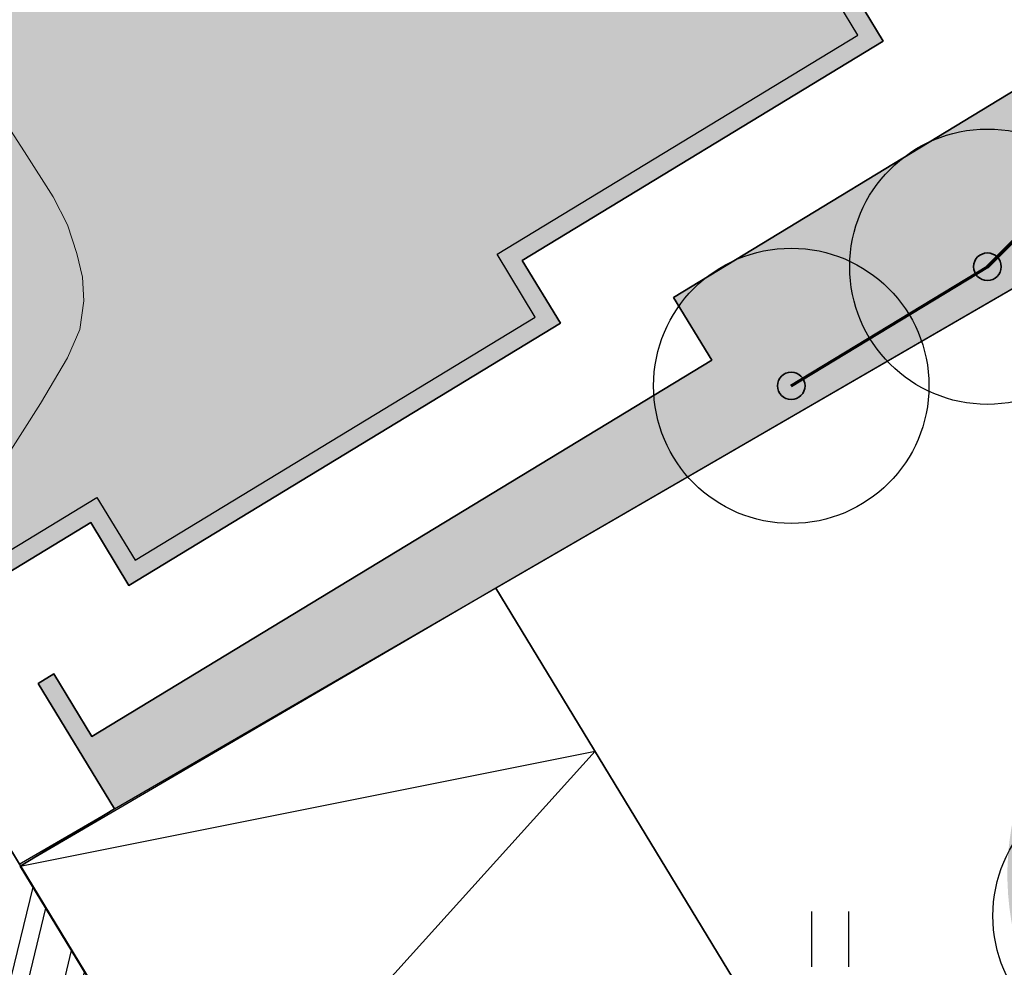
# Model space of a CAD drawing. Header units: millimetres. Extents: x -76021 to 1074922, y 19208 to 400534.
# Tile 51 of 108: x 190976 to 201701, y 214380 to 224706. Entities that reach past the tile are written whole.
import ezdxf

# ---------------------------------------------------------------- set-up
doc = ezdxf.new("R2010")
doc.units = ezdxf.units.MM
doc.layers.add('(031) Горизонтали', color=42, linetype='Continuous')
doc.layers.add('(036) Растительность', color=7, linetype='Continuous')
doc.layers.add('В3', color=5, linetype='производственный водопровод', lineweight=50)
doc.styles.get("Standard").update_dxf_attribs({"font": 'arial.ttf'})
doc.linetypes.add('производственный водопровод', pattern='A,5,-0.5,["В3",Standard,S=0.7,R=0,X=0,Y=-0.35],-2', length=7.5)

# ---------------------------------------------------------------- blocks, each defined once
blk = doc.blocks.new('A$C2cdd6916')
h = blk.add_hatch(color=1)
h.dxf.hatch_style = 1
h.paths.add_polyline_path([(16401.23765453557, -4652.59326917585), (12042.87668835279, -7301.11921551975), (10692.64777453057, -5079.209703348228), (11718.14447245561, -4456.027127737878), (9225.414170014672, -354.0403360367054), (9994.536693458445, 113.3465956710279), (7294.078865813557, 4557.165620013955), (6524.956342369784, 4089.778688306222), (4032.226039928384, 8191.765480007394), (3006.729342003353, 7568.582904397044), (1656.500428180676, 9790.492416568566), (26610.25341102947, 24954.60175641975), (28168.20985005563, 22390.86001160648), (31159.24188567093, 24208.47585713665), (35090.31256105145, 26597.34239697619), (27092.80284071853, 39757.8833536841), (26750.97060807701, 39550.15582848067), (23865.78187938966, 40254.20554253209), (20705.81327177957, 41025.30761030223), (19934.71120400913, 37865.33900269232), (16774.7425963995, 38636.44107046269), (16003.64052862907, 35476.47246285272), (12843.67192101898, 36247.57453062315), (12072.56985324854, 33087.60592301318), (8912.601245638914, 33858.7079907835), (8141.499177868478, 30698.73938317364), (4981.530570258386, 31469.84145094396), (4210.42850248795, 28309.87284333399), (1050.459894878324, 29080.97491110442), (279.3578271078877, 25921.00630349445), (-2880.610780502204, 26692.10837126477), (-3651.71284827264, 23532.13976365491), (-4355.762562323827, 20646.95103496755), (-16319.89070478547, 13376.48765284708), (-19205.07943347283, 14080.53736689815), (-22365.04804108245, 14851.6394346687), (-23136.15010885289, 11691.67082705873), (-26296.11871646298, 12462.77289482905), (-27067.22078423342, 9302.804287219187), (-30227.18939184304, 10073.90635498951), (-30998.29145961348, 6913.937747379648), (-34158.26006722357, 7685.039815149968), (-34929.36213499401, 4525.071207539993), (-38089.33074260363, 5296.17327531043), (-38860.43281037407, 2136.204667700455), (-42020.40141798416, 2907.306735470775), (-42791.5034857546, -252.6618721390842), (-45951.47209336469, 518.4401956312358), (-46722.57416113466, -2641.528411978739), (-47426.62387518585, -5526.717140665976), (-47768.45610782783, -5734.444665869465), (-39770.94638749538, -18894.98562257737), (-32848.84367649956, -14688.50323720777), (-34406.80011552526, -12124.76149239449), (-9453.047132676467, 3039.347847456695), (-8102.818218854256, 817.4383352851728), (-9128.314916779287, 194.2557596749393), (-6635.584614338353, -3907.731032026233), (-7404.707137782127, -4375.117963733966), (-4704.249310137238, -8818.93698807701), (-3935.126786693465, -8351.550056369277), (-1442.396484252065, -12453.53684807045), (-416.8997863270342, -11830.3542724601), (933.3291274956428, -14052.2637846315), (-3425.031838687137, -16700.7897309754), (-1867.075399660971, -19264.53147578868), (-17591.35810118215, -28819.99763514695), (-15929.53789955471, -31554.65549628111), (-15758.62178323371, -31450.79173367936), (-14927.71168242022, -32818.12066424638), (-15440.46003138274, -33129.71195205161), (-13674.77606715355, -36035.28592950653), (-13162.02771819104, -35723.69464170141), (-12331.11761737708, -37091.02357226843), (-12502.03373369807, -37194.88733487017), (-12294.30620849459, -37536.71956751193), (-10840.21353207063, -39929.54519600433), (952.998494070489, -32762.9455764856), (1160.726019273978, -33104.77780912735), (5091.79669465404, -30715.91126928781), (5507.251745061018, -31399.57573457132), (10207.44494388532, -28543.32226302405), (9791.989893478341, -27859.65779774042), (12013.89940564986, -26509.4288839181), (12844.80950646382, -27876.75781448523), (18826.87357769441, -24241.52612342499), (17995.96347688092, -22874.19719285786), (20217.87298905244, -21523.96827903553), (20633.32803945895, -22207.63274431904), (25333.52123828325, -19351.37927277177), (24918.06618787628, -18667.71480748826), (28849.1368632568, -16278.8482676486), (28641.40933805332, -15937.01603500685), (40434.62136419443, -8770.416415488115), (38772.80116256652, -6035.758554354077), (38601.885046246, -6139.622316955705), (37770.97494543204, -4772.293386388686), (38283.72329439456, -4460.70209858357), (36518.03933016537, -1555.128121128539), (36005.29098120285, -1866.719408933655), (35174.3808803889, -499.3904783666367), (35345.29699670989, -395.5267157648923), (35137.5694715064, -53.69448312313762), (33683.47679508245, 2339.131145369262), (17959.19409356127, -7216.335013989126)])
h = blk.add_hatch()
h.set_pattern_fill('ANSI32', color=1, scale=60, angle=31.28656990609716)
h.set_pattern_definition([(76.28656990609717, (-422045.4139063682, -371330.9128626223), (-555.2085801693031, 135.4831447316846), []), (76.28656990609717, (-421815.1832319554, -371191.004323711), (-555.2085801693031, 135.4831447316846), [])])
edge = h.paths.add_edge_path()
edge.add_line((12558.27843827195, 1671.303034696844), (13156.4848453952, 2034.826203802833))
edge.add_line((13156.48484539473, 2034.826203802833), (12076.30171433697, 3812.353813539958))
edge.add_arc((12013.98345677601, 3914.903483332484), 120, 121.28656990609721, 301.28656990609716, ccw=False)
edge.add_line((11951.66519921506, 4017.45315312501), (10456.02701775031, 6478.64522814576))
edge.add_line((10456.02701775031, 6478.64522814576), (9857.820610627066, 6115.122059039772))
edge.add_line((9857.820610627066, 6115.122059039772), (7572.817833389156, 9875.27661809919))
edge.add_line((7572.817833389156, 9875.27661809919), (28168.20985005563, 22390.86001160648))
edge.add_line((28168.20985005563, 22390.86001160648), (26610.25341102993, 24954.60175641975))
edge.add_line((26610.25341102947, 24954.60175641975), (1656.500428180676, 9790.492416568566))
edge.add_line((1656.500428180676, 9790.492416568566), (3006.729342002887, 7568.582904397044))
edge.add_line((3006.729342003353, 7568.582904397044), (4032.22603992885, 8191.765480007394))
edge.add_line((4032.226039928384, 8191.765480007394), (6524.956342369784, 4089.778688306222))
edge.add_line((6524.956342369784, 4089.778688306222), (7294.078865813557, 4557.165620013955))
edge.add_line((7294.078865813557, 4557.165620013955), (9994.536693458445, 113.3465956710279))
edge.add_line((9994.536693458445, 113.3465956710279), (9225.414170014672, -354.0403360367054))
edge.add_line((9225.414170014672, -354.0403360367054), (11718.14447245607, -4456.027127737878))
edge.add_line((11718.14447245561, -4456.027127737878), (10692.64777453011, -5079.209703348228))
edge.add_line((10692.64777453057, -5079.209703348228), (12042.87668835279, -7301.11921551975))
edge.add_line((12042.87668835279, -7301.11921551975), (16401.2376545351, -4652.59326917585))
edge.add_line((16401.23765453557, -4652.59326917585), (12558.27843827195, 1671.303034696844))
edge = h.paths.add_edge_path()
edge.add_line((-3935.126786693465, -8351.550056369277), (-4704.249310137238, -8818.93698807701))
edge.add_line((-4704.249310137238, -8818.93698807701), (-7404.707137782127, -4375.117963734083))
edge.add_line((-7404.707137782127, -4375.117963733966), (-6635.584614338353, -3907.731032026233))
edge.add_line((-6635.584614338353, -3907.731032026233), (-9128.314916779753, 194.2557596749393))
edge.add_line((-9128.314916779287, 194.2557596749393), (-8102.81821885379, 817.4383352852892))
edge.add_line((-8102.818218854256, 817.4383352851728), (-9453.047132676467, 3039.347847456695))
edge.add_line((-9453.047132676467, 3039.347847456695), (-34406.80011552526, -12124.76149239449))
edge.add_line((-34406.80011552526, -12124.76149239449), (-32848.84367649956, -14688.50323720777))
edge.add_line((-32848.84367649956, -14688.50323720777), (-12253.45165983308, -2172.919843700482))
edge.add_line((-12253.45165983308, -2172.919843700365), (-9968.44888259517, -5933.074402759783))
edge.add_line((-9968.44888259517, -5933.074402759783), (-10566.65528971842, -6296.597571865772))
edge.add_line((-10566.65528971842, -6296.597571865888), (-9071.017108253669, -8757.789646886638))
edge.add_arc((-9008.698850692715, -8860.339316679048), 120, -58.71343009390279, 121.28656990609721, ccw=False)
edge.add_line((-8946.380593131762, -8962.888986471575), (-7866.197462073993, -10740.4165962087))
edge.add_line((-7866.197462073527, -10740.41659620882), (-7267.991054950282, -10376.89342710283))
edge.add_line((-7267.991054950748, -10376.89342710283), (-3425.031838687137, -16700.78973097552))
edge.add_line((-3425.031838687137, -16700.7897309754), (933.3291274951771, -14052.2637846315))
edge.add_line((933.3291274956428, -14052.2637846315), (-416.8997863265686, -11830.35427245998))
edge.add_line((-416.8997863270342, -11830.3542724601), (-1442.396484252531, -12453.53684807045))
edge.add_line((-1442.396484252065, -12453.53684807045), (-3935.126786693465, -8351.550056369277))
h.paths.add_polyline_path([(41974.21412434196, 4100.856020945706), (35137.5694715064, -53.69448312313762), (35345.29699670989, -395.5267157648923), (35174.3808803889, -499.3904783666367), (36005.29098120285, -1866.719408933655), (36518.03933016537, -1555.128121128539), (38283.72329439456, -4460.70209858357), (37770.97494543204, -4772.293386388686), (38601.885046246, -6139.622316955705), (38772.80116256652, -6035.758554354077), (38980.52868777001, -6377.590786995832), (45817.17334060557, -2223.040282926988)])
h.paths.add_polyline_path([(-15440.46003138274, -33129.71195205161), (-14927.71168242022, -32818.12066424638), (-15758.62178323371, -31450.79173367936), (-15929.53789955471, -31554.65549628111), (-16137.2654247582, -31212.82326363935), (-22973.91007759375, -35367.37376770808), (-19130.95086132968, -41691.27007158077), (-12294.30620849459, -37536.71956751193), (-12502.03373369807, -37194.88733487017), (-12331.11761737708, -37091.02357226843), (-13162.02771819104, -35723.69464170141), (-13674.77606715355, -36035.28592950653)])
h.paths.add_polyline_path([(22981.42408176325, -31078.1707762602), (16999.36001053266, -34713.40246732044), (12844.80950646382, -27876.75781448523), (18826.87357769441, -24241.52612342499)])
h.paths.add_polyline_path([(31886.28822388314, 23012.0630428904), (28895.25618826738, 21194.44719736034), (28168.20985005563, 22390.86001160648), (31159.24188567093, 24208.47585713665)])
h.paths.add_polyline_path([(-35112.82937390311, -17702.53189698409), (-32121.79733828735, -15884.91605145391), (-32848.84367649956, -14688.50323720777), (-35839.87571211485, -16506.11908273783)])
blk.add_lwpolyline([(12013.89940564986, -26509.4288839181), (12844.80950646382, -27876.75781448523), (18826.87357769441, -24241.52612342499), (17995.96347688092, -22874.19719285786), (20217.87298905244, -21523.96827903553), (20633.32803945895, -22207.63274431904), (25333.52123828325, -19351.37927277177), (24918.06618787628, -18667.71480748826), (28849.1368632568, -16278.8482676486), (28641.40933805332, -15937.01603500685), (40434.62136419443, -8770.416415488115), (38772.80116256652, -6035.758554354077), (38601.885046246, -6139.622316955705), (37770.97494543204, -4772.293386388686), (38283.72329439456, -4460.70209858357), (36518.03933016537, -1555.128121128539)])
blk.add_lwpolyline([(12013.89940564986, -26509.4288839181), (12844.80950646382, -27876.75781448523), (18826.87357769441, -24241.52612342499), (17995.96347688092, -22874.19719285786), (20217.87298905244, -21523.96827903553), (20633.32803945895, -22207.63274431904), (25333.52123828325, -19351.37927277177), (24918.06618787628, -18667.71480748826), (28849.1368632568, -16278.8482676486), (28641.40933805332, -15937.01603500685), (40434.62136419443, -8770.416415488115), (38772.80116256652, -6035.758554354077), (38601.885046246, -6139.622316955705), (37770.97494543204, -4772.293386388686), (38283.72329439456, -4460.70209858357), (36518.03933016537, -1555.128121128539)])
at = {"color": 2, "lineweight": 30}
blk.add_lwpolyline([(12080.95175936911, -26234.64900499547), (12911.8618601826, -27601.97793556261), (18552.09369877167, -24174.47376970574), (17721.18359795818, -22807.14483913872), (20284.92534277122, -21249.18840011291), (20700.3803931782, -21932.85286539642), (25058.74135936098, -19284.32691905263), (24643.286308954, -18600.66245376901), (28574.35698433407, -16211.79591392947), (28366.62945913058, -15869.96368128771), (40159.8414852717, -8703.364061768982), (38705.74880884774, -6310.538433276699), (38534.83269252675, -6414.402195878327), (37496.1950665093, -4705.241032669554), (38008.94341547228, -4393.64974486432), (36450.98697644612, -1829.90800005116)], dxfattribs=at)
blk.add_lwpolyline([(22981.42408176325, -31078.1707762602), (16999.36001053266, -34713.40246732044), (12844.80950646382, -27876.75781448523), (18826.87357769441, -24241.52612342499)], close=True)
blk = doc.blocks.new('I04010')
for p, q in [((-0.4122729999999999, 0.0071460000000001), (-0.4122729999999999, 1.207145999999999)), ((0.3877269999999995, 1.207145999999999), (0.3877269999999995, 0.0071460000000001))]:
    blk.add_line(p, q)
blk = doc.blocks.new('A$C05d28b1e')
at = {"layer": '(031) Горизонтали', "color": 42, "linetype": 'Continuous', "lineweight": 0, "ltscale": 600}
blk.add_lwpolyline([(-86091.76663299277, 11204.07097914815), (-85980.4912472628, 11496.83260393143), (-85505.94526372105, 12502.66442348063), (-84983.53601941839, 13464.67807599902), (-84455.04311771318, 14353.87987469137), (-83962.24616197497, 15141.27613283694), (-83546.92475557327, 15797.8731636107), (-83250.85850186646, 16294.67728027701), (-83115.82700421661, 16602.69479605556), (-83075.01622208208, 16915.03437757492), (-83089.34309837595, 17173.78176049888), (-83150.8616450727, 17432.31808106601), (-83251.62587412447, 17744.02447551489), (-83409.07455066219, 18049.03657354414), (-83719.6679427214, 18538.69679482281), (-84142.61436409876, 19185.37270483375), (-84637.12212856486, 19961.4318690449), (-85162.39954991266, 20839.24185283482)], dxfattribs=at)
at = {"layer": '(036) Растительность', "linetype": 'Continuous', "xscale": 500, "yscale": 500, "zscale": 500}
blk.add_blockref('I04010', (-74939.04926533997, 9658.095771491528), dxfattribs=at)
blk = doc.blocks.new('фонтан разбрызгиватель')
h = blk.add_hatch(color=256)
h.dxf.hatch_style = 1
h.set_gradient(color1=(0, 0, 255), color2=(0, 0, 255), tint=1)
h.paths.add_polyline_path([(150, 3.552713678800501e-15, 1), (-150, 0, 1)])
at = {"lineweight": 35}
blk.add_circle((0, 0), 150, dxfattribs=at)

msp = doc.modelspace()

# ---------------------------------------------------------------- block references
at = {"color": 5, "lineweight": 50}
msp.add_blockref('A$C05d28b1e', (274748.0189126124, 204725.4916361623), dxfattribs=at)

# ---------------------------------------------------------------- next in the draw order: hatches: boundary and pattern name
at = {"true_color": 0xbdffbd, "transparency": 33554687}
h = msp.add_hatch(color=254, dxfattribs=at)
h.dxf.hatch_style = 1
h.paths.add_polyline_path([(214820.8800540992, 216948.7253162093), (217126.1156239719, 218322.0207615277), (215603.6625730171, 220877.6346598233), (209171.3314113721, 217045.7091063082), (215496.6642266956, 206427.9048698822), (221928.9953883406, 210259.8304233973), (220406.5423373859, 212815.4443216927), (218101.3067675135, 211442.1488763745)], flags=16)
h.paths.add_polyline_path([(224023.6489053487, 225893.6638374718), (217321.8775845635, 221901.2249949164), (218844.3306355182, 219345.6110966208), (221149.5662053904, 220718.9065419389), (224429.9929188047, 215212.3301021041), (222124.7573489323, 213839.0346567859), (223647.210399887, 211283.4207584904), (230348.9817206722, 215275.8596010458)], flags=16)
h.paths.add_polyline_path([(198145.9180665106, 256389.507595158), (196714.6222119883, 258810.6963092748), (195945.5755586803, 258343.3554829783), (195452.2226863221, 259155.207035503), (180753.4366827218, 250222.9234517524), (181792.0743087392, 248513.7622885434), (184954.0224606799, 250435.2418966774), (185778.5186348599, 249078.4675946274)], flags=17)
h.paths.add_polyline_path([(112361.9479704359, 220188.4503307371), (111031.9257359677, 219380.2110810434), (111784.9358170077, 218141.0728544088), (110930.4036978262, 217621.7834914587), (111501.6587876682, 216681.7376184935), (112356.2343066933, 217201.0533550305), (113109.2443877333, 215961.9151283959), (114308.0171651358, 216690.3955891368)], flags=17)
h.paths.add_polyline_path([(105307.4471395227, 232868.8987692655), (103501.6980646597, 231771.5657776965), (104254.7081456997, 230532.427551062), (103400.2809094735, 230013.2019242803), (108385.7459097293, 221809.2211079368), (109240.2780289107, 222328.510470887), (109993.2881099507, 221089.3722442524), (111388.9133730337, 221937.4777016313)], flags=17)
h.paths.add_polyline_path([(156979.3206527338, 232925.0673546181), (156752.8632677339, 233297.7210673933), (159914.8114196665, 235219.2006755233), (158876.1737936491, 236928.3618387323), (144177.3877900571, 227996.0782549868), (144670.7406624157, 227184.2267024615), (143901.6940091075, 226716.8858761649), (144568.74273966, 225588.5022138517)], flags=17)
h.paths.add_polyline_path([(142502.740888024, 224367.1765615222), (141850.5488729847, 225470.4285141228), (141081.5022196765, 225003.087687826), (140588.1493473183, 225814.9392403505), (140331.7751728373, 225659.143596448), (141058.82151105, 224462.7307822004), (136016.7960795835, 221398.7497854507), (135886.9663763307, 221612.3949308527), (132969.5134724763, 219839.4922793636), (133454.8570661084, 219018.4821243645)], flags=17)
edge = h.paths.add_edge_path(flags=17)
edge.add_line((209900.1426716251, 266779.7772694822), (204300.5454405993, 276526.4190539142))
edge.add_line((204300.5454405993, 276526.4190539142), (202947.913577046, 275704.4401920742))
edge.add_line((202947.913577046, 275704.4401920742), (208270.9314103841, 266944.9892306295))
edge.add_line((208270.9314103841, 266944.9892306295), (204339.8607350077, 264556.1226907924))
edge.add_line((204339.8607350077, 264556.1226907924), (205066.9070732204, 263359.7098765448))
edge.add_line((205066.9070732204, 263359.7098765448), (200024.8816417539, 260295.7288797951))
edge.add_line((200024.8816417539, 260295.7288797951), (199297.8353035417, 261492.1416940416))
edge.add_line((199297.8353035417, 261492.1416940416), (199041.4611290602, 261336.3460501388))
edge.add_line((199041.4611290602, 261336.3460501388), (199534.8140014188, 260524.4944976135))
edge.add_line((199534.8140014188, 260524.4944976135), (198765.7673481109, 260057.1536713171))
edge.add_line((198765.7673481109, 260057.1536713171), (200211.9199181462, 257610.8332474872))
edge.add_line((200211.9199181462, 257610.8332474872), (208825.5364367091, 262702.8087484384))
edge.add_arc((207298.8793712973, 265285.3110629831), 2999.999999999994, 300.5896344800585, 389.8780372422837)
edge = h.paths.add_edge_path(flags=17)
edge.add_line((103051.5675112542, 200547.2891192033), (115708.5556294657, 208238.79553633))
edge.add_arc((114150.5991936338, 210802.5372830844), 3000.000000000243, 301.2865698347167, 389.0884551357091)
edge.add_line((116772.209793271, 212261.0152101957), (115281.051762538, 214941.3682182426))
edge.add_line((115281.051762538, 214941.3682182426), (114147.8820137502, 214252.7539651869))
edge.add_line((114147.8820137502, 214252.7539651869), (114900.8920947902, 213013.6157385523))
edge.add_line((114900.8920947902, 213013.6157385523), (114046.3165757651, 212494.3000020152))
edge.add_line((114046.3165757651, 212494.3000020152), (114409.7896270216, 211896.176067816))
edge.add_line((114409.7896270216, 211896.176067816), (101761.8205277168, 204210.1503833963))
edge.add_line((101761.8205277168, 204210.1503833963), (101398.4063783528, 204808.1773898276))
edge.add_line((101398.4063783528, 204808.1773898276), (100543.8077135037, 204288.847587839))
edge.add_line((100543.8077135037, 204288.847587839), (99790.79763168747, 205527.985815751))
edge.add_line((99790.79763168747, 205527.985815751), (97397.99005966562, 204073.9041161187))
edge.add_line((97397.99005966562, 204073.9041161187), (98929.8693286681, 201553.0744301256))
edge.add_arc((101493.6110754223, 203111.0308659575), 3000.000000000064, 211.2865698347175, 301.2865698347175)
h.paths.add_polyline_path([(97999.14992540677, 208476.2852043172), (98853.7485902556, 208995.6150063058), (98282.49350041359, 209935.660879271), (97427.85143572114, 209416.3047036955), (96674.8413539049, 210655.4429316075), (94282.07718811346, 209201.3876094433), (96359.35243577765, 205783.0652806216), (98752.16000567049, 207237.1469789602)], flags=17)
h.paths.add_polyline_path([(90752.37071206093, 222327.0793120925), (89897.62376441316, 221807.6594003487), (89144.61368259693, 223046.7976282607), (86751.95441519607, 221592.8060516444), (93243.43956422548, 210910.5487739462), (95636.20372788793, 212364.6040948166), (94883.19364762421, 213603.7423201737), (95737.83571231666, 214123.0984957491)], flags=17)
edge = h.paths.add_edge_path(flags=17)
edge.add_line((100492.1544576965, 234798.7562548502), (100855.6231213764, 234200.6395407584))
edge.add_line((100855.6231213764, 234200.6395407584), (101710.0503576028, 234719.8651675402))
edge.add_line((101710.0503576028, 234719.8651675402), (102463.0604386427, 233480.7269409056))
edge.add_line((102463.0604386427, 233480.7269409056), (104334.4125421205, 234617.9261401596))
edge.add_line((104334.4125421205, 234617.9261401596), (103714.5570330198, 235732.114941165))
edge.add_arc((101092.9464333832, 234273.6370140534), 2999.999999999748, 29.08845513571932, 121.286569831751)
edge.add_line((99534.98999768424, 236837.378760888), (85997.6410544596, 228610.8871751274))
edge.add_arc((87555.59749015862, 226047.1454282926), 2999.999999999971, 121.2865698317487, 211.2865698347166)
edge.add_line((84991.85574340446, 224489.1889924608), (85713.3167913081, 223301.9672161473))
edge.add_line((85713.3167913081, 223301.9672161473), (88105.97605657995, 224755.9587914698))
edge.add_line((88105.97605657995, 224755.9587914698), (87352.96597631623, 225995.0970168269))
edge.add_line((87352.96597631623, 225995.0970168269), (88207.712923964, 226514.5169285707))
edge.add_line((88207.712923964, 226514.5169285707), (87844.1853583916, 227112.7305704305))
edge.add_line((87844.1853583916, 227112.7305704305), (100492.1544576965, 234798.7562548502))
edge = h.paths.add_edge_path(flags=17)
edge.add_line((206429.5260647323, 217740.3337827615), (224718.2735818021, 228635.4691841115))
edge.add_line((224718.2735818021, 228635.4691841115), (228392.671244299, 222467.5668450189))
edge.add_line((228392.671244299, 222467.5668450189), (233629.6400466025, 225476.2868388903))
edge.add_line((233629.6400466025, 225476.2868388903), (230763.0187299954, 230465.9191189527))
edge.add_arc((228161.7554297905, 228971.4529122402), 2999.999999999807, 29.87803724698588, 120.0993965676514)
edge.add_line((226657.2505534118, 231566.9230193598), (203230.4818343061, 217987.2298150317))
edge.add_arc((204734.9867106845, 215391.759707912), 2999.999999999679, 120.0993965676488, 209.6273998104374)
edge.add_line((202127.2108544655, 213908.6868561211), (205080.5429171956, 208715.6661361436))
edge.add_line((205080.5429171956, 208715.6661361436), (210103.8834394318, 211572.4990714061))
edge.add_line((210103.8834394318, 211572.4990714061), (206429.5260647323, 217740.3337827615))
edge = h.paths.add_edge_path(flags=17)
edge.add_line((215489.0996818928, 196338.8022293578), (220126.3913766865, 198832.9888262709))
edge.add_arc((218705.3361244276, 201475.0717110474), 3000.000000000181, 298.2737704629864, 330.6005223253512)
edge.add_line((221318.9909833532, 200002.384276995), (224444.8141732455, 205549.945001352))
edge.add_arc((227058.4690321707, 204077.2575672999), 2999.999999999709, 120.9636571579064, 150.6005223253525, ccw=False)
edge.add_line((225514.9862276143, 206649.7390214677), (237068.7907628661, 213581.994489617))
edge.add_arc((235525.3079583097, 216154.4759437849), 2999.99999999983, 300.9636571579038, 389.8780372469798)
edge.add_line((238126.5712585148, 217648.9421504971), (236200.48088148, 221001.4891590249))
edge.add_line((236200.48088148, 221001.4891590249), (234625.9508510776, 223742.1113054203))
edge.add_line((234625.9508510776, 223742.1113054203), (229416.3894048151, 220749.137263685))
edge.add_line((229416.3894048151, 220749.137263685), (233090.787067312, 214581.2349245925))
edge.add_line((233090.787067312, 214581.2349245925), (214802.0395502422, 203686.0995232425))
edge.add_line((214802.0395502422, 203686.0995232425), (211127.6821755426, 209853.9342345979))
edge.add_line((211127.6821755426, 209853.9342345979), (206069.258151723, 206977.1488986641))
edge.add_line((206069.258151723, 206977.1488986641), (211460.2685734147, 197497.8122623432))
edge.add_arc((214068.0444296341, 198980.885114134), 2999.99999999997, 209.6273998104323, 298.2737704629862)
edge = h.paths.add_edge_path(flags=17)
edge.add_line((194192.9728349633, 196985.9511812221), (199241.3180521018, 187599.8654020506))
edge.add_line((199241.3180521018, 187599.8654020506), (206679.6983444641, 191600.6291342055))
edge.add_arc((205258.6430922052, 194242.7120189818), 3000.000000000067, 298.2737704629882, 389.6273998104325)
edge.add_line((207866.4189484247, 195725.7848707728), (202800.9094800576, 204632.7736779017))
edge.add_line((202800.9094800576, 204632.7736779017), (195139.3172180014, 200275.5358968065))
edge.add_arc((192052.2705328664, 199382.7002930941), 3213.566967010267, -6.30961949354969e-12, 16.13092597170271, ccw=False)
edge.add_arc((192052.2705328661, 199382.7002930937), 3213.566967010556, 311.77024430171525, 359.9999999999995, ccw=False)
edge = h.paths.add_edge_path(flags=17)
edge.add_line((190745.2686859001, 183030.2299659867), (197920.2766097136, 186889.3377759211))
edge.add_line((197920.2766097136, 186889.3377759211), (192871.9313925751, 196275.4235550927))
edge.add_arc((192052.2705328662, 199382.7002930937), 3213.566967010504, 223.1238736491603, 284.77729662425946, ccw=False)
edge.add_line((189706.7602736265, 197185.9767612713), (182063.1853497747, 192838.9856526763))
edge.add_line((182063.1853497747, 192838.9856526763), (186682.1305488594, 184251.2575985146))
edge.add_arc((189324.2134336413, 185672.3128507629), 2999.999999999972, 208.2737704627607, 298.2737704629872)
edge = h.paths.add_edge_path(flags=17)
edge.add_line((189911.5682307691, 201779.4494049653), (188415.0981299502, 204561.7465990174))
edge.add_line((188415.0981299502, 204561.7465990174), (188128.9854640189, 204387.8792151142))
edge.add_line((188128.9854640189, 204387.8792151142), (185951.4586267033, 207971.1735315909))
edge.add_line((185951.4586267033, 207971.1735315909), (179296.8900734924, 204113.7487009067))
edge.add_arc((180801.3949498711, 201518.2785937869), 2999.999999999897, 120.0993965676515, 208.273770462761)
edge.add_line((178159.3120650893, 200097.2233415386), (181352.4593855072, 194160.3958532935))
edge.add_line((181352.4593855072, 194160.3958532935), (188965.223847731, 198489.864689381))
edge.add_arc((192052.2705328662, 199382.7002930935), 3213.566967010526, 179.9999999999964, 196.1309259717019, ccw=False)
edge.add_arc((192052.2705328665, 199382.7002930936), 3213.566967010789, 131.7702443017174, 179.9999999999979, ccw=False)
edge = h.paths.add_edge_path(flags=17)
edge.add_line((202059.3730541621, 205936.6616060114), (198690.90197442, 211859.6461333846))
edge.add_arc((196083.1261182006, 210376.5732815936), 3000.000000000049, 29.62739981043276, 120.0993965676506)
edge.add_line((194578.6212418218, 212972.0433887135), (194085.6776655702, 212686.3009283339))
edge.add_line((194085.6776655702, 212686.3009283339), (196162.0429310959, 209269.4760573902))
edge.add_line((196162.0429310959, 209269.4760573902), (189698.7432330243, 205341.8029981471))
edge.add_line((189698.7432330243, 205341.8029981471), (191232.6096731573, 202489.9770310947))
edge.add_arc((192052.2705328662, 199382.7002930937), 3213.566967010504, 43.123873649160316, 104.77729662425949, ccw=False)
edge.add_line((194397.7807921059, 201579.4238249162), (202059.3730541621, 205936.6616060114))
edge = h.paths.add_edge_path(flags=17)
edge.add_line((164213.3013144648, 219576.7748846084), (163356.425273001, 220986.8328442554))
edge.add_line((163356.425273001, 220986.8328442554), (167159.3088611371, 223297.8015621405))
edge.add_line((167159.3088611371, 223297.8015621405), (163861.6343985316, 228724.3882553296))
edge.add_line((163861.6343985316, 228724.3882553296), (160699.6862465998, 226802.9086471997))
edge.add_line((160699.6862465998, 226802.9086471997), (159056.7495894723, 229506.492127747))
edge.add_line((159056.7495894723, 229506.492127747), (146556.0182203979, 222116.6323936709))
edge.add_arc((148266.2624116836, 219651.8677383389), 3000.000000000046, 124.7559020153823, 210.589634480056)
edge.add_line((145683.7600971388, 218125.2106729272), (151374.6735680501, 208498.4270661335))
edge.add_line((151374.6735680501, 208498.4270661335), (153745.9948775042, 209939.4518146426))
edge.add_line((153745.9948775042, 209939.4518146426), (152291.9022010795, 212332.2774431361))
edge.add_line((152291.9022010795, 212332.2774431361), (164213.3013144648, 219576.7748846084))
h.paths.add_polyline_path([(183974.4349599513, 211224.52386795), (183689.6048947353, 211693.2344878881), (183143.5248591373, 212591.8527985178), (182972.6087428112, 212487.9890359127), (183388.0637932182, 211804.3245706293), (176636.8771985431, 207701.7059478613), (176221.4221481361, 208385.3704131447), (172290.3514727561, 205996.5038733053), (172082.6239475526, 206338.3361059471), (160289.4119214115, 199171.7364864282), (158835.3192449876, 201564.5621149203), (156421.9761094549, 200098.0011849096), (158829.7007375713, 195944.3574203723)], flags=17)
edge = h.paths.add_edge_path(flags=17)
edge.add_line((138322.9200418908, 217249.6019040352), (127699.7112266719, 210969.6474955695))
edge.add_arc((129226.3682920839, 208387.1451810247), 3000.00000000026, 120.5896344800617, 209.0884551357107)
edge.add_line((126604.7576924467, 206928.6672539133), (137798.0282308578, 186808.7901254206))
edge.add_arc((140419.6388304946, 188267.268052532), 2999.999999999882, 209.0884551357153, 301.2865699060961)
edge.add_line((141977.5952695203, 185703.5263077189), (155410.6444996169, 193866.6361787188))
edge.add_line((155410.6444996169, 193866.6361787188), (153002.9198715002, 198020.2799432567))
edge.add_line((153002.9198715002, 198020.2799432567), (151998.6745921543, 197410.0116108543))
edge.add_line((151998.6745921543, 197410.0116108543), (146909.3502246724, 205784.9013105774))
edge.add_line((146909.3502246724, 205784.9013105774), (147956.0983411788, 206420.9981293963))
edge.add_line((147956.0983411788, 206420.9981293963), (142240.4236777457, 216089.667919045))
edge.add_arc((139657.9213632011, 214563.0108536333), 2999.99999999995, 30.58963448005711, 116.4233669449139)
edge = h.paths.add_edge_path(flags=17)
edge.add_line((196998.758207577, 251064.703188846), (187855.9475715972, 245659.8923677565))
edge.add_line((187855.9475715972, 245659.8923677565), (188900.8454395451, 243940.4294764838))
edge.add_line((188900.8454395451, 243940.4294764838), (185738.8972876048, 242018.9498683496))
edge.add_line((185738.8972876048, 242018.9498683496), (189036.5717502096, 236592.3631751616))
edge.add_line((189036.5717502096, 236592.3631751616), (192839.4553383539, 238903.3318930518))
edge.add_line((192839.4553383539, 238903.3318930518), (193696.3313798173, 237493.2739334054))
edge.add_line((193696.3313798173, 237493.2739334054), (204596.1777995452, 244108.0986252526))
edge.add_line((204596.1777995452, 244108.0986252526), (201107.9187848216, 250008.8586474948))
edge.add_arc((198525.4164702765, 248482.201582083), 3000.000000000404, 30.5896344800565, 120.5896610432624)
edge = h.paths.add_edge_path(flags=17)
edge.add_arc((212280.8176183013, 256613.7646137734), 2999.9999999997, 29.87803724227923, 120.5896344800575)
edge.add_line((210754.1605528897, 259196.2669283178), (205607.1004533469, 256153.5607813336))
edge.add_arc((207133.7575187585, 253571.058466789), 2999.99999999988, 120.589634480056, 210.5896344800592)
edge.add_line((204551.255204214, 252044.4014013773), (208039.514218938, 246143.6413791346))
edge.add_line((208039.514218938, 246143.6413791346), (209464.3959163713, 243798.8847494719))
edge.add_line((209464.3959163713, 243798.8847494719), (213908.4678224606, 246499.4962504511))
edge.add_line((213908.4678224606, 246499.4962504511), (215414.1784507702, 244021.7291597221))
edge.add_line((215414.1784507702, 244021.7291597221), (221098.7118912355, 247287.5819956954))
edge.add_line((221098.7118912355, 247287.5819956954), (214882.0809186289, 258108.2308202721))
edge = h.paths.add_edge_path(flags=17)
edge.add_line((225781.4275314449, 239136.8614991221), (223091.3334999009, 243819.2309285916))
edge.add_line((223091.3334999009, 243819.2309285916), (217492.0815616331, 240602.3736414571))
edge.add_line((217492.0815616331, 240602.3736414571), (218997.7921899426, 238124.606550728))
edge.add_line((218997.7921899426, 238124.606550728), (214553.9731655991, 235424.148723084))
edge.add_line((214553.9731655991, 235424.148723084), (217362.4902366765, 230802.5095836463))
edge.add_line((217362.4902366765, 230802.5095836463), (224684.6691074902, 235046.9251854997))
edge.add_arc((223180.1642311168, 237642.395292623), 3000.000000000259, 300.0993965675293, 389.8780372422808)
h.paths.add_polyline_path([(213901.1204328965, 228796.0723935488), (212589.7435156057, 230954.0478425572), (201822.0281873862, 224410.6307986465), (202029.7557125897, 224068.7985660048), (198098.6850372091, 221679.9320261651), (198514.1400876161, 220996.2675608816), (191762.9534929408, 216893.6489381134), (191347.4984425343, 217577.3134033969), (191176.5823262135, 217473.4496407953), (192007.9564239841, 216105.3571661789)], flags=17)
h.paths.add_polyline_path([(220749.6149157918, 219078.2306395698), (222796.7955859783, 215641.8006164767), (218501.2580571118, 213082.8247787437), (216454.0773869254, 216519.2548018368)], flags=16)
edge = h.paths.add_edge_path(flags=17)
edge.add_line((126035.6612326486, 228965.7470213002), (124411.9581276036, 227979.0412765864))
edge.add_line((124411.9581276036, 227979.0412765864), (123678.8894279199, 229185.3643676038))
edge.add_line((123678.8894279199, 229185.3643676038), (116457.6880194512, 225168.0008190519))
edge.add_line((116457.6880194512, 225168.0008190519), (121741.4954621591, 215670.3695277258))
edge.add_arc((124363.1060617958, 217128.8474548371), 2999.999999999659, 209.0884551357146, 300.5896344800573)
edge.add_line((125889.7631272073, 214546.3451402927), (132421.8561402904, 218407.8192981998))
edge.add_line((132421.8561402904, 218407.8192981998), (131358.6790659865, 220206.2960598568))
edge.add_line((131358.6790659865, 220206.2960598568), (126035.6612326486, 228965.7470213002))
edge = h.paths.add_edge_path(flags=17)
edge.add_line((181938.3257366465, 178293.3791251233), (154215.0541750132, 163382.3023797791))
edge.add_arc((152793.9989227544, 166024.3852645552), 2999.999999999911, 209.0884551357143, 298.2737704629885, ccw=False)
edge.add_line((150172.3883231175, 164565.9073374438), (147155.1258125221, 169989.4295125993))
edge.add_line((147155.1258125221, 169989.4295125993), (155925.2097841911, 174868.4813036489))
edge.add_line((155925.2097841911, 174868.4813036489), (159609.9109477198, 168683.2833438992))
edge.add_line((159609.9109477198, 168683.2833438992), (174558.3815481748, 177588.51925921))
edge.add_line((174558.3815481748, 177588.51925921), (170873.947718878, 183773.2684674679))
edge.add_line((170873.947718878, 183773.2684674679), (179811.7554582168, 188580.505479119))
edge.add_line((179811.7554582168, 188580.505479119), (183159.3533691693, 182356.5172621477))
edge.add_arc((180517.2704843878, 180935.4620098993), 2999.999999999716, -61.72622953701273, 28.27377046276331, ccw=False)
edge = h.paths.add_edge_path(flags=17)
edge.add_line((143726.8553784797, 182085.8729428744), (170853.2707813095, 198570.284303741))
edge.add_arc((172411.2272203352, 196006.542558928), 2999.999999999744, 28.273794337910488, 121.2865699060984, ccw=False)
edge.add_line((175053.309512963, 197427.598912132), (178864.3852900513, 190341.8940689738))
edge.add_line((178864.3852900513, 190341.8940689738), (169849.3746297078, 185493.1331456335))
edge.add_line((169849.3746297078, 185493.1331456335), (166164.9408004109, 191677.8823538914))
edge.add_line((166164.9408004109, 191677.8823538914), (151216.4701999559, 182772.6464385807))
edge.add_line((151216.4701999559, 182772.6464385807), (154901.1713634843, 176587.448478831))
edge.add_line((154901.1713634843, 176587.448478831), (146182.8071944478, 171737.1699123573))
edge.add_line((146182.8071944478, 171737.1699123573), (142663.2012178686, 178063.65327095))
edge.add_arc((145284.811817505, 179522.1311980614), 2999.999999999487, 121.28656990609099, 209.0884551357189, ccw=False)
h.paths.add_polyline_path([(165470.3161239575, 188936.0770072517), (160573.4033410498, 186018.8445522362), (162108.7888436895, 183441.5220349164), (164428.3791092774, 184823.3689872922), (167703.8681815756, 179325.0809503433), (165384.2779159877, 177943.2339979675), (166919.6634186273, 175365.9114806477), (171816.576201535, 178283.1439356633)], flags=16)
h.paths.add_polyline_path([(163666.0629044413, 176919.6436628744), (161346.4726388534, 175537.7967104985), (158070.9835665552, 181036.0847474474), (160390.5738321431, 182417.9316998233), (158855.1883295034, 184995.254217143), (153958.2755465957, 182078.0217621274), (160304.5356241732, 171425.0886905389), (165201.448407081, 174342.3211455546)], flags=16)
h.paths.add_polyline_path([(164011.6043034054, 183178.2857793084), (159716.066774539, 180619.3099415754), (161763.2474447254, 177182.8799184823), (166058.7849735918, 179741.8557562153)], flags=16)
edge = h.paths.add_edge_path()
edge.add_arc((140227.1149719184, 162323.7074873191), 3000.000000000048, 15.94914245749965, 119.0884551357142)
edge.add_line((138768.637044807, 164945.3180869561), (136829.4704326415, 163866.5035211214))
edge.add_line((136829.4704326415, 163866.5035211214), (119327.7353073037, 195325.8307167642))
edge.add_line((119327.7353073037, 195325.8307167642), (121949.345906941, 196784.308643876))
edge.add_arc((120490.8679798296, 199405.9192435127), 2999.999999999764, 299.0884551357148, 389.0884551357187)
edge.add_line((123112.4785794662, 200864.3971706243), (121394.1241307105, 203953.1351988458))
edge.add_arc((118772.5135310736, 202494.6572717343), 2999.999999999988, 29.08845513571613, 121.2865698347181)
edge.add_line((117214.5570952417, 205058.3990184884), (105296.4736441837, 197815.9164872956))
edge.add_arc((101661.2419605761, 203797.9805630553), 6999.999999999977, 219.1121955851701, 301.28656983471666, ccw=False)
edge.add_line((96229.85692333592, 199382.0937237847), (151545.0957390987, 115300.0917611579))
edge.add_line((151545.0957390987, 115300.0917611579), (188931.7371165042, 63929.74618648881))
edge.add_line((188931.7371165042, 63929.74618648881), (189915.2989301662, 64787.52197525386))
edge.add_line((189915.2989301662, 64787.52197525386), (169182.6885089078, 93274.73887317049))
edge.add_line((169182.6885089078, 93274.73887317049), (148747.3285322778, 143403.5520653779))
edge.add_line((148747.3285322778, 143403.5520653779), (143111.6329168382, 163148.0594906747))
edge = h.paths.add_edge_path(flags=17)
edge.add_line((175632.1568957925, 273670.0737452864), (178792.1255034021, 272898.9716775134))
edge.add_line((178792.1255034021, 272898.9716775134), (179563.227571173, 276058.9402851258))
edge.add_line((179563.227571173, 276058.9402851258), (182723.1961787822, 275287.8382173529))
edge.add_line((182723.1961787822, 275287.8382173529), (183494.2982465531, 278447.8068249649))
edge.add_line((183494.2982465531, 278447.8068249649), (186654.2668541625, 277676.704757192))
edge.add_line((186654.2668541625, 277676.704757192), (187425.3689219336, 280836.6733648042))
edge.add_line((187425.3689219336, 280836.6733648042), (190585.3375295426, 280065.5712970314))
edge.add_line((190585.3375295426, 280065.5712970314), (191356.4395973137, 283225.5399046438))
edge.add_line((191356.4395973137, 283225.5399046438), (198084.5022487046, 281583.7441570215))
edge.add_line((198084.5022487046, 281583.7441570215), (199027.0565388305, 282156.5235831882))
edge.add_line((199027.0565388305, 282156.5235831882), (200507.1151559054, 279720.9689256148))
edge.add_line((200507.1151559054, 279720.9689256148), (201958.5073806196, 280602.9633256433))
edge.add_line((201958.5073806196, 280602.9633256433), (196948.466709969, 289323.4247673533))
edge.add_arc((194347.2034096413, 287828.9585608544), 2999.999999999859, 29.87803724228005, 120.0548210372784)
edge.add_line((192844.7182375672, 290425.5983717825), (161940.6008860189, 272543.650370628))
edge.add_arc((163443.0860580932, 269947.0105596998), 3000.000000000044, 120.0548210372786, 211.2865699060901)
edge.add_line((160879.3443132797, 268389.0541206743), (163966.9089127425, 263308.2199874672))
edge.add_line((163966.9089127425, 263308.2199874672), (164992.405610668, 263931.4025630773))
edge.add_line((164992.405610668, 263931.4025630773), (166082.9751179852, 262136.7833417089))
edge.add_line((166082.9751179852, 262136.7833417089), (166128.2197974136, 262164.2780142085))
edge.add_line((166128.2197974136, 262164.2780142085), (167770.0155450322, 268892.3406656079))
edge.add_line((167770.0155450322, 268892.3406656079), (170929.9841526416, 268121.238597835))
edge.add_line((170929.9841526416, 268121.238597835), (171701.0862204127, 271281.2072054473))
edge.add_line((171701.0862204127, 271281.2072054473), (174861.0548280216, 270510.1051376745))
edge.add_line((174861.0548280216, 270510.1051376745), (175632.1568957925, 273670.0737452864))
edge = h.paths.add_edge_path(flags=17)
edge.add_line((123057.3584845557, 235990.6098385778), (124699.1542321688, 242718.6724899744))
edge.add_line((124699.1542321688, 242718.6724899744), (127859.1228397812, 241947.5704222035))
edge.add_line((127859.1228397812, 241947.5704222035), (128630.2249075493, 245107.539029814))
edge.add_line((128630.2249075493, 245107.539029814), (131790.1935151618, 244336.4369620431))
edge.add_line((131790.1935151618, 244336.4369620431), (132561.2955829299, 247496.4055696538))
edge.add_line((132561.2955829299, 247496.4055696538), (135721.2641905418, 246725.3035018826))
edge.add_line((135721.2641905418, 246725.3035018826), (136492.3662583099, 249885.2721094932))
edge.add_line((136492.3662583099, 249885.2721094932), (139652.3348659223, 249114.1700417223))
edge.add_line((139652.3348659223, 249114.1700417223), (140423.4369336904, 252274.1386493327))
edge.add_line((140423.4369336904, 252274.1386493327), (143583.4055413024, 251503.0365815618))
edge.add_line((143583.4055413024, 251503.0365815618), (144354.5076090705, 254663.0051891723))
edge.add_line((144354.5076090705, 254663.0051891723), (147514.4762166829, 253891.9031214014))
edge.add_line((147514.4762166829, 253891.9031214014), (148285.578284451, 257051.8717290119))
edge.add_line((148285.578284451, 257051.8717290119), (155013.640935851, 255410.0759813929))
edge.add_line((155013.640935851, 255410.0759813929), (155058.8856152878, 255437.5706538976))
edge.add_line((155058.8856152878, 255437.5706538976), (153968.3161079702, 257232.189875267))
edge.add_line((153968.3161079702, 257232.189875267), (154993.8128058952, 257855.372450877))
edge.add_line((154993.8128058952, 257855.372450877), (151722.0079826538, 263239.3885864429))
edge.add_arc((149158.2662378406, 261681.432147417), 2999.999999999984, 31.28656990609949, 120.0548210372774)
edge.add_line((147655.7810657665, 264278.0719583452), (127050.7391705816, 252355.4441887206))
edge.add_line((127050.7391705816, 252355.4441887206), (110148.557772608, 242575.3904364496))
edge.add_arc((111651.0429446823, 239978.7506255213), 3000.000000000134, 120.0548210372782, 209.0884551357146)
edge.add_line((109029.4323450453, 238520.2726984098), (115485.3694013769, 226915.7412188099))
edge.add_line((115485.3694013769, 226915.7412188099), (122639.4869877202, 230895.7840936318))
edge.add_line((122639.4869877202, 230895.7840936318), (121971.1597064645, 231995.5700101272))
edge.add_line((121971.1597064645, 231995.5700101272), (123594.8628115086, 232982.2757548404))
edge.add_line((123594.8628115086, 232982.2757548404), (122114.8041944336, 235417.8304124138))
edge.add_line((122114.8041944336, 235417.8304124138), (123057.3584845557, 235990.6098385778))
edge = h.paths.add_edge_path(flags=17)
edge.add_arc((192052.2705328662, 199382.7002930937), 1697.05393394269, -180, 0, ccw=False)
edge.add_arc((192052.2705328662, 199382.7002930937), 1697.05393394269, 0, 180, ccw=False)
edge = h.paths.add_edge_path()
edge.add_line((194002.3969308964, 100264.8472664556), (182386.0377944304, 90725.1955109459))
edge.add_arc((180482.1004887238, 93043.60503817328), 3000.000000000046, 216.046620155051, 309.3937167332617, ccw=False)
edge.add_line((178056.4851077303, 91278.2750340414), (174519.7920753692, 96137.79534869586))
edge.add_arc((176945.4074563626, 97903.1253528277), 2999.999999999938, 129.3937167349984, 216.0466201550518, ccw=False)
edge.add_line((175041.4701505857, 100221.5348799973), (186386.6477079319, 109538.4853751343))
edge.add_arc((188290.5850137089, 107220.0758479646), 3000.00000000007, 39.393716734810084, 129.3937167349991, ccw=False)
edge.add_line((190608.9945408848, 109124.013153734), (194416.8691523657, 104487.194099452))
edge.add_arc((192098.4596251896, 102583.2567936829), 3000.000000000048, -50.60628326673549, 39.393716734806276, ccw=False)
h.paths.add_polyline_path([(225909.0974369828, 121284.1127244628), (227170.7738567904, 119739.0249970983), (227174.8170141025, 119742.3442395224)], flags=17)
edge = h.paths.add_edge_path()
edge.add_line((164910.9418021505, 145006.0709647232), (257456.2081396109, 212136.7389124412))
edge.add_line((257456.2081396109, 212136.7389124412), (211777.9208457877, 293532.0085986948))
edge.add_line((211777.9208457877, 293532.0085986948), (209083.0761358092, 291938.9398554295))
edge.add_line((209083.0761358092, 291938.9398554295), (206029.7620049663, 297103.9444845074))
edge.add_line((206029.7620049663, 297103.9444845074), (208840.8149549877, 298765.7102158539))
edge.add_line((208840.8149549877, 298765.7102158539), (203746.1376435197, 307844.0417010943))
edge.add_line((203746.1376435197, 307844.0417010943), (75953.59151628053, 230203.0577881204))
edge.add_line((75953.59151628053, 230203.0577881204), (95229.83590038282, 200902.1770030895))
edge.add_line((95229.83590038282, 200902.1770030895), (78625.25142780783, 228226.3469354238))
edge.add_line((78625.25142780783, 228226.3469354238), (77404.85222082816, 230234.6112962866))
edge.add_line((77404.85222082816, 230234.6112962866), (82147.77445123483, 233116.8307100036))
edge.add_line((82147.77445123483, 233116.8307100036), (83368.17366180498, 231108.5663432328))
edge.add_line((83368.17366180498, 231108.5663432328), (103750.0970635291, 243494.4272742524))
edge.add_line((103750.0970635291, 243494.4272742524), (190841.4046745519, 293887.7847859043))
edge.add_arc((194347.2034097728, 287828.9585606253), 7000.000000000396, 29.878037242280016, 120.05482104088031, ccw=False)
edge.add_line((200416.8177772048, 291316.0463757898), (232723.4201852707, 235083.2732043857))
edge.add_line((232723.4201852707, 235083.2732043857), (241594.922325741, 219641.56375895))
edge.add_arc((235525.3079583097, 216154.4759437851), 6999.999999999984, -59.036342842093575, 29.878037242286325, ccw=False)
edge.add_line((239126.7678356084, 210152.0192173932), (228480.3824426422, 203764.2130942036))
edge.add_arc((230023.8652471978, 201191.7316400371), 2999.999999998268, 120.9636571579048, 150.6005223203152)
edge.add_line((227410.2103884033, 202664.4190743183), (225088.4205453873, 198543.8180811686))
edge.add_arc((217247.4559690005, 202961.8803840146), 8999.999999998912, 298.2737704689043, 330.60052232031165, ccw=False)
edge.add_line((221510.621726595, 195035.6317301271), (158759.5676499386, 161284.7166788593))
edge.add_arc((160180.6229024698, 158642.6337942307), 2999.999999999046, 118.2737704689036, 165.4416731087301)
edge.add_line((157276.9461439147, 159396.7301288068), (154192.3388690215, 147519.331920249))
edge.add_arc((157096.0156275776, 146765.2355856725), 3000.000000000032, 165.4416731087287, 202.1786080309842)
edge.add_line((154317.9808545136, 145632.7503541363), (170267.5081430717, 106507.8768567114))
edge.add_arc((173045.5429161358, 107640.3620882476), 3000.000000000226, 202.1786080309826, 309.3937167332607)
edge.add_line((174949.4802218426, 105321.95256102), (183848.0646334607, 112629.6980780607))
edge.add_arc((181944.127327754, 114948.107605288), 2999.99999999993, 309.3937167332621, 399.3937167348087)
edge.add_line((184262.5368549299, 116852.0449110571), (182358.599549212, 119170.4544381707))
edge.add_line((182358.599549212, 119170.4544381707), (184450.9795166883, 120888.7704782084))
edge.add_line((184450.9795166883, 120888.7704782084), (164910.9418021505, 145006.0709647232))
h.paths.add_polyline_path([(232804.5179377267, 119188.7985941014), (230271.7811197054, 122278.0383425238), (230269.7595410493, 122276.3787213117)], flags=17)
edge = h.paths.add_edge_path()
edge.add_line((214580.1755717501, 86091.88017936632), (201888.8513756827, 101756.1528732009))
edge.add_line((201888.8513756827, 101756.1528732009), (198859.3895325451, 99077.57186931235))
edge.add_line((198859.3895325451, 99077.57186931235), (184472.6515712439, 87262.8140406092))
edge.add_arc((186376.588876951, 84944.40451338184), 3000.000000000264, 129.3937167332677, 216.046620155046)
edge.add_line((183950.9734959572, 83179.07450925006), (191895.9370879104, 72262.46070618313))
edge.add_line((191895.9370879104, 72262.46070618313), (196266.3734382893, 76016.19928271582))
edge.add_line((196266.3734382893, 76016.19928271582), (199133.6223135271, 72677.89309691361))
edge.add_line((199133.6223135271, 72677.89309691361), (214580.1755717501, 86091.88017936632))

# ---------------------------------------------------------------- next in the draw order: linework, layer by layer
msp.add_lwpolyline([(225781.427531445, 239136.8614991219, -0.4130824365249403), (224684.6691074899, 235046.9251854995), (196161.6001885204, 218513.0817942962), (199815.9875421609, 212499.4955504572), (198690.9019744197, 211859.6461333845), (207866.4189484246, 195725.7848707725, -0.421150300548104), (206679.6983444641, 191600.6291342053), (190745.2686859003, 183030.2299659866, -0.4142135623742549), (186682.1305488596, 184251.2575985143), (178159.3120650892, 200097.2233415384, -0.4049115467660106), (179296.8900734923, 204113.7487009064), (181797.8148621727, 205563.4489034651), (179872.4481682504, 208731.7935655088), (155410.6444996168, 193866.6361787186), (141977.59526952, 185703.5263077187, -0.4254952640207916), (137798.0288200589, 186808.7890663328), (126604.7576924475, 206928.6672539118, -0.4065602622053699)], format="xyb")
at = {"lineweight": 30}
for points in [[(224684.6691074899, 235046.9251854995), (196161.6001885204, 218513.0817942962)], [(192007.956423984, 216105.3571661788), (213901.1204328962, 228796.0723935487)], [(200173.3489138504, 224812.9449209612), (200381.0764390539, 224471.1126883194)], [(200381.0764390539, 224471.1126883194), (196450.0057636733, 222082.2461484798)], [(198098.6850372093, 221679.932026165), (202029.7557125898, 224068.7985660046)], [(202029.7557125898, 224068.7985660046), (198098.6850372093, 221679.932026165)], [(196450.0057636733, 222082.2461484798), (196865.4608140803, 221398.5816831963)], [(198514.1400876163, 220996.2675608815), (198098.6850372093, 221679.932026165)], [(198098.6850372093, 221679.932026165), (198514.1400876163, 220996.2675608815)], [(196865.4608140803, 221398.5816831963), (192165.267615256, 218542.328211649)], [(191762.953492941, 216893.6489381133), (198514.1400876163, 220996.2675608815)], [(198514.1400876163, 220996.2675608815), (191762.953492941, 216893.6489381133)], [(191749.8125648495, 219225.9926769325), (189527.903052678, 217875.7637631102)], [(192165.267615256, 218542.328211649), (191749.8125648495, 219225.9926769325)], [(196161.6001885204, 218513.0817942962), (199815.9875421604, 212499.4955504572)], [(191176.5823262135, 217473.4496407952), (191347.498442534, 217577.3134033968)], [(191347.498442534, 217577.3134033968), (191176.5823262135, 217473.4496407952)], [(191347.498442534, 217577.3134033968), (191762.9534929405, 216893.6489381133)], [(191762.953492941, 216893.6489381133), (191347.4984425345, 217577.3134033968)], [(192007.956423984, 216105.3571661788), (191176.5823262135, 217473.4496407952)], [(191176.5823262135, 217473.4496407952), (192007.956423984, 216105.3571661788)], [(190982.4597260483, 215482.1745905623), (197242.6461307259, 216734.1343599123), (193047.2667244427, 212084.3697713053)], [(190969.5454828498, 215503.4260091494), (192007.956423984, 216105.3571661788)]]:
    msp.add_lwpolyline(points, dxfattribs=at)
for points in [[(212589.7435156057, 230954.0478425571), (211966.5609399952, 231979.5445404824), (200173.3489138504, 224812.9449209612), (200381.0764390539, 224471.1126883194), (196450.0057636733, 222082.2461484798), (196865.4608140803, 221398.5816831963), (192165.267615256, 218542.328211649), (191749.8125648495, 219225.9926769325), (189527.903052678, 217875.7637631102), (190358.8131534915, 216508.434832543), (190969.5454828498, 215503.4260091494), (192007.956423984, 216105.3571661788), (191176.5823262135, 217473.4496407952), (191347.498442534, 217577.3134033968), (191762.953492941, 216893.6489381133), (198514.1400876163, 220996.2675608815), (198098.6850372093, 221679.932026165), (202029.7557125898, 224068.7985660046), (201822.0281873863, 224410.6307986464)], [(213901.1204328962, 228796.0723935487), (212589.7435156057, 230954.0478425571), (201822.0281873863, 224410.6307986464), (202029.7557125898, 224068.7985660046), (198098.6850372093, 221679.932026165), (198514.1400876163, 220996.2675608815), (191762.953492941, 216893.6489381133), (191347.498442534, 217577.3134033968), (191176.5823262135, 217473.4496407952), (192007.956423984, 216105.3571661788)], [(188531.2995863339, 206036.5584886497), (194513.3636575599, 209671.7901797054), (190358.8131534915, 216508.434832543), (184376.7490822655, 212873.2031414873)]]:
    msp.add_lwpolyline(points, close=True)
msp.add_lwpolyline([(196161.6001885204, 218513.0817942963), (190982.4597260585, 215482.1745905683), (193047.2667244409, 212084.3697713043), (194085.6776655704, 212686.3009283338), (194578.6212418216, 212972.0433887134, -0.4166284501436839), (198690.9019744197, 211859.6461333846), (199815.9875421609, 212499.4955504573)], format="xyb", close=True)
for points in [[(192007.956423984, 216105.3571661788), (190982.4597260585, 215482.1745905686)], [(190982.4597260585, 215482.1745905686), (192007.9564239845, 216105.357166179)], [(193047.2667244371, 212084.3697713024), (190982.4597260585, 215482.1745905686)]]:
    msp.add_lwpolyline(points)
at = {"color": 6, "transparency": 33554687}
for centre in [(201516.6200031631, 222014.3599968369), (199380.1685491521, 220716.0629643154), (203076.4001479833, 214940.7382447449)]:
    msp.add_circle(centre, 1500, dxfattribs=at)
at = {"layer": 'В3', "lineweight": 70, "ltscale": 1250}
msp.add_lwpolyline([(199380.1685491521, 220716.0629643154), (201516.6200031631, 222014.3599968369), (203481.1359398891, 223978.8759335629), (212026.9417559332, 229172.064063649), (224350.3352296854, 236461.3268982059), (225475.0389427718, 237113.2790113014), (224176.7419102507, 239249.7304653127), (216563.3629293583, 234836.5161612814), (216187.2367102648, 235485.3836880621), (220050.4981991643, 237724.7836845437), (219590.8494087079, 239480.4757425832), (222878.4448777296, 241386.1819193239), (219428.1484939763, 247365.7786268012)], dxfattribs=at)

# ---------------------------------------------------------------- next in the draw order: block references
msp.add_blockref('A$C2cdd6916', (171531.9395758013, 240749.9609559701, -3655.999999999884))
at = {"transparency": 33554687, "xscale": -1, "rotation": 180}
for p in [(201516.6200031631, 222014.3599968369), (199380.1685491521, 220716.0629643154)]:
    msp.add_blockref('фонтан разбрызгиватель', p, dxfattribs=at)

doc.saveas('drawing.dxf')
